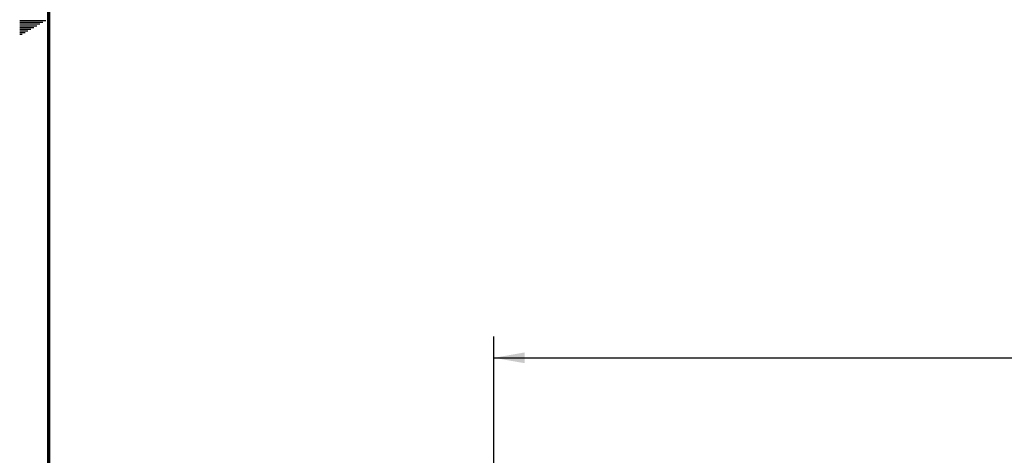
# Model space of a CAD drawing. Header units: inches. Extents: x 0 to 34, y 0 to 22.
# Tile 8 of 56: x 0.3 to 6.1, y 8.4 to 11. Entities that reach past the tile are written whole.
import ezdxf

# ---------------------------------------------------------------- set-up
doc = ezdxf.new("R2010")
doc.units = ezdxf.units.IN
doc.header["$LTSCALE"] = 1.87
doc.header["$MEASUREMENT"] = 0
doc.layers.get('0').update_dxf_attribs({"linetype": 'CONTINUOUS'})
doc.layers.add('DIMENSIONS', color=7, linetype='CONTINUOUS')
doc.styles.get("Standard").update_dxf_attribs({"font": 'txt', "width": 0.8})
doc.dimstyles.new('DIMSTYLE_1', dxfattribs={"dimtxt": 0.125, "dimasz": 0.18, "dimexe": 0.125, "dimexo": 0.0625, "dimgap": 0.0625, "dimtad": 0, "dimtih": 1, "dimtoh": 1, "dimdec": 3, "dimzin": 4, "dimdsep": 46, "dimtxsty": 'STANDARD', "dimblk": '_FILLED', "dimblk1": '_FILLED', "dimblk2": '_FILLED', "dimcen": 0.09, "dimadec": 0, "dimazin": 0, "dimtp": 0.001, "dimtm": 0.001, "dimtfac": 1, "dimtdec": 3, "dimtofl": 0, "dimtmove": 0, "dimatfit": 3, "dimldrblk": '_FILLED', "dimfxl": 1, "dimtolj": 1, "dimtzin": 4, "dimarcsym": 0})

# ---------------------------------------------------------------- blocks, each defined once
blk = doc.blocks.new('_FILLED')
at = {"color": 0, "linetype": 'BYBLOCK'}
blk.add_solid([(0, 0), (-1, 0.174), (-1, -0.174)], dxfattribs=at)
blk = doc.blocks.new('*D31')
at = {"layer": 'DIMENSIONS', "color": 2, "linetype": 'CONTINUOUS'}
for p, q in [((3.1053, 8.1423), (3.1053, 9.1423)), ((22.1053, 8.1423), (22.1053, 9.1423)), ((3.1053, 9.0173), (11.7303, 9.0173)), ((22.1053, 9.0173), (13.4803, 9.0173))]:
    blk.add_line(p, q, dxfattribs=at)
at = {"layer": 'DIMENSIONS', "color": 2, "linetype": 'CONTINUOUS', "xscale": 0.18, "yscale": 0.18, "zscale": 0.18, "rotation": 180}
blk.add_blockref('_FILLED', (3.1053, 9.0173), dxfattribs=at)
at = {"layer": 'DIMENSIONS', "color": 2, "linetype": 'CONTINUOUS', "xscale": 0.18, "yscale": 0.18, "zscale": 0.18}
blk.add_blockref('_FILLED', (22.1053, 9.0173), dxfattribs=at)
at = {"layer": 'DIMENSIONS', "color": 2, "linetype": 'CONTINUOUS', "insert": (12.6053, 9.0798), "char_height": 0.125, "width": 1.625, "attachment_point": 2, "line_spacing_factor": 0.9}
blk.add_mtext('(19.000{\\Ftxt.shx;\\W1.000000;\\H0.125000; }[482.6])', dxfattribs=at)

msp = doc.modelspace()

# ---------------------------------------------------------------- linework, layer by layer
at = {"color": 2, "linetype": 'CONTINUOUS'}
for p, q in [((0.3303, 10.99), (0.4827, 10.99)), ((0.3303, 10.98), (0.4654, 10.98)), ((0.3303, 10.97), (0.448, 10.97)), ((0.3303, 10.96), (0.4307, 10.96)), ((0.3303, 10.95), (0.4134, 10.95)), ((0.3303, 10.94), (0.3961, 10.94)), ((0.3303, 10.93), (0.3788, 10.93)), ((0.3303, 10.92), (0.3614, 10.92)), ((0.3303, 10.91), (0.3441, 10.91))]:
    msp.add_line(p, q, dxfattribs=at)
at = {"color": 7, "linetype": 'CONTINUOUS', "const_width": 0.02}
msp.add_lwpolyline([(0.5, 21.5), (0.5, 0.5)], dxfattribs=at)

# ---------------------------------------------------------------- dimensions: what is measured, and where the dimension line sits
at = {"layer": 'DIMENSIONS', "color": 2, "linetype": 'CONTINUOUS'}
dim = msp.add_linear_dim(base=(22.1053, 9.0173), p1=(3.1053, 8.0798), p2=(22.1053, 8.0798), text='(<>)', dimstyle='DIMSTYLE_1', dxfattribs=at)
dim.commit()
dim.dimension.update_dxf_attribs({"geometry": '*D31', "text_midpoint": (12.6053, 9.0173), "dimtype": 160})

doc.saveas('drawing.dxf')
